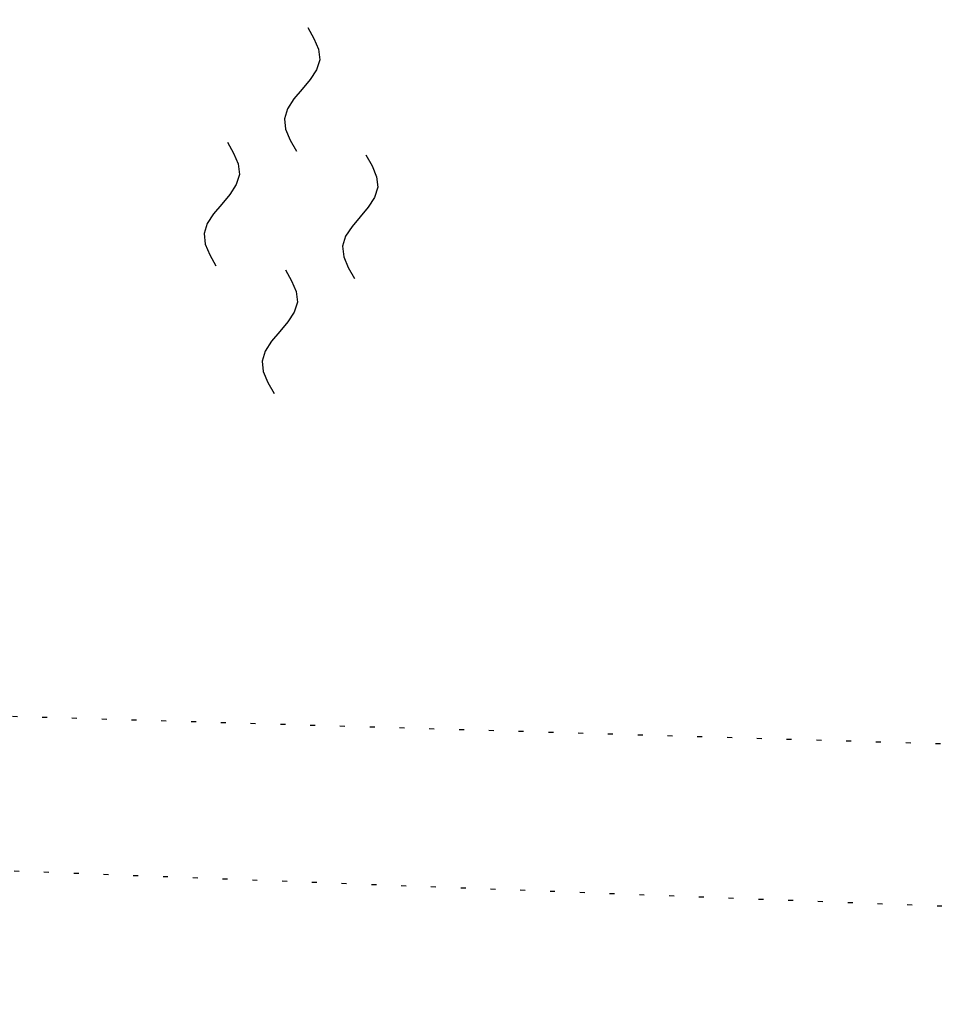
# Model space of a CAD drawing. Extents: x 508896 to 509497, y 457065 to 458031.
# Tile 32 of 44: x 509111 to 509148, y 457803 to 457843. Entities that reach past the tile are written whole.
import ezdxf

# ---------------------------------------------------------------- set-up
doc = ezdxf.new("R2010")
doc.units = 0
doc.header["$LTSCALE"] = 10
doc.header["$MEASUREMENT"] = 0
doc.linetypes.add('LT00', pattern=[0])
doc.linetypes.add('PUNKTX2_STR', pattern=[0.6, 0.1, -0.5])
doc.layers.get('0').update_dxf_attribs({"linetype": 'LT00'})
doc.layers.add('--WASSER_GRENZE', color=180, linetype='PUNKTX2_STR')
doc.layers.add('--WASSER_NUTZUNG', color=180, linetype='Continuous')

# ---------------------------------------------------------------- blocks, each defined once
blk = doc.blocks.new('SYMB7250')
at = {"color": 0, "linetype": 'ByBlock'}
for points in [[(-0.25, 0.28), (-0.208333, 0.308889), (-0.166667, 0.331111), (-0.125, 0.34), (-0.083333, 0.331111), (-0.041667, 0.308889), (0, 0.28)], [(0, 0.28), (0.041667, 0.251111), (0.083333, 0.228889), (0.125, 0.22), (0.166667, 0.228889), (0.208333, 0.251111), (0.25, 0.28)], [(-0.74, 0), (-0.698333, 0.028889), (-0.656667, 0.051111), (-0.615, 0.06), (-0.573333, 0.051111), (-0.531667, 0.028889), (-0.49, 0)], [(0.24, 0), (0.281667, 0.028889), (0.323333, 0.051111), (0.365, 0.06), (0.406667, 0.051111), (0.448333, 0.028889), (0.49, 0)], [(-0.49, 0), (-0.448333, -0.028889), (-0.406667, -0.051111), (-0.365, -0.06), (-0.323333, -0.051111), (-0.281667, -0.028889), (-0.24, 0)], [(0.49, 0), (0.531667, -0.028889), (0.573333, -0.051111), (0.615, -0.06), (0.656667, -0.051111), (0.698333, -0.028889), (0.74, 0)], [(-0.25, -0.28), (-0.208333, -0.251111), (-0.166667, -0.228889), (-0.125, -0.22), (-0.083333, -0.228889), (-0.041667, -0.251111), (0, -0.28)], [(0, -0.28), (0.041667, -0.308889), (0.083333, -0.331111), (0.125, -0.34), (0.166667, -0.331111), (0.208333, -0.308889), (0.25, -0.28)]]:
    blk.add_lwpolyline(points, dxfattribs=at)

msp = doc.modelspace()

# ---------------------------------------------------------------- linework, layer by layer
at = {"layer": '--WASSER_GRENZE', "ltscale": 0.2}
for p, q in [((509105.41, 457814.679), (509223.05, 457811.21)), ((509251.979, 457802.936), (509106.28, 457808.449))]:
    msp.add_line(p, q, dxfattribs=at)

# ---------------------------------------------------------------- block references
at = {"layer": '--WASSER_NUTZUNG', "xscale": 9.999999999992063, "yscale": 9.999999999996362, "zscale": 10, "rotation": 264.7376999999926}
msp.add_blockref('SYMB7250', (509121.427, 457834.908), dxfattribs=at)

doc.saveas('drawing.dxf')
